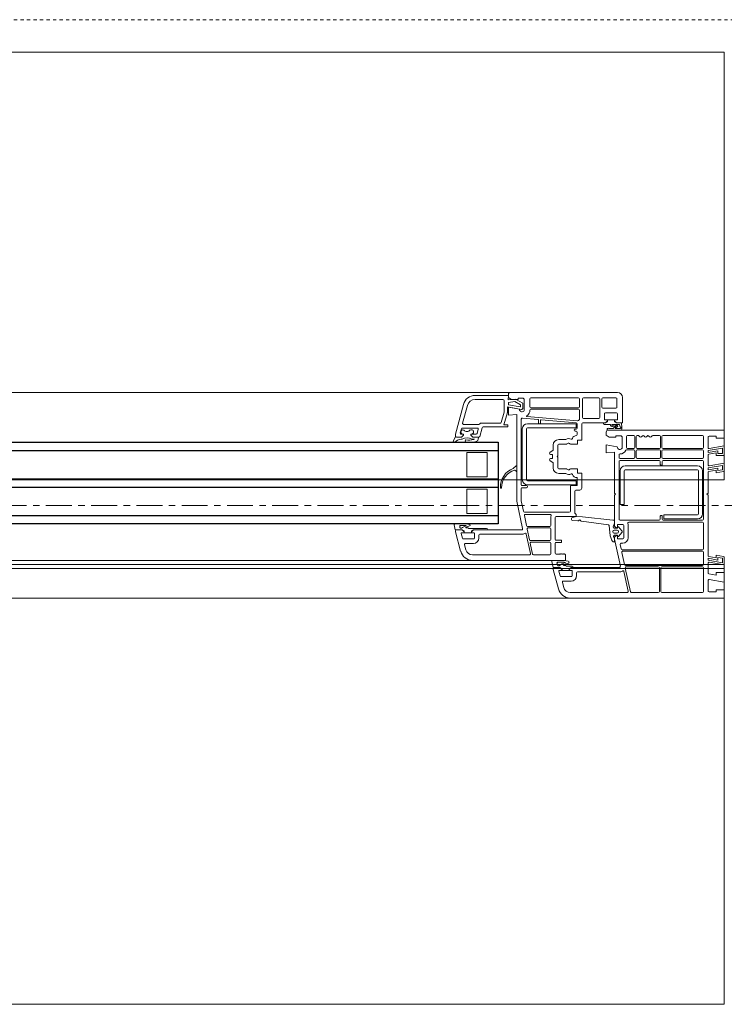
# Model space of a CAD drawing. Header units: centimetres. Extents: x 376 to 6517, y 1901 to 66534.
# Tile 73 of 115: x 2736 to 2770, y 65503 to 65551. Entities that reach past the tile are written whole.
import ezdxf

# ---------------------------------------------------------------- set-up
doc = ezdxf.new("R2010")
doc.units = ezdxf.units.CM
doc.linetypes.add('__FK_przerywana', pattern=[0.32004, 0.16002, -0.16002])
doc.linetypes.add('Linia siatki', pattern=[2.2225, 1.27, -0.3175, 0.3175, -0.3175])
for name, color, linetype, lineweight in [('A-DETL-GENF', 7, 'Continuous', 5), ('A-DETL-MBND', 7, 'Continuous', 5), ('A-GENM', 7, 'Continuous', 5), ('A-GLAZ', 7, 'Continuous', 5), ('S-GRID', 7, 'Continuous', 5)]:
    doc.layers.add(name, color=color, linetype=linetype, lineweight=lineweight)

# ---------------------------------------------------------------- blocks, each defined once
blk = doc.blocks.new('Windows_S9000-Double-Vent-Window-with-Sashbars - O3 Windows_S9000-Double-Vent-Window-with-Sashbars 2-V10-__-00_00 Przyziemie PB')
at = {"layer": 'A-DETL-GENF'}
for p, q in [((58.4, 6.55), (56.769, 6.55)), ((58.13, 6.35), (56.769, 6.35)), ((58.19, 5.76), (58.19, 6.29)), ((58.392, 6.33), (58.4, 6.55)), ((58.75, 6.368), (58.392, 6.33)), ((58.4, 6.45), (58.4, 6.6)), ((58.55, 6.35), (58.4, 6.45)), ((58.5, 6.7), (63.75, 6.7)), ((58.88, 6.35), (58.55, 6.35)), ((59.1, 6.165), (58.75, 6.368)), ((59.13, 6.42), (58.88, 6.42)), ((58.88, 6.42), (58.88, 6.35)), ((59.18, 6.37), (59.13, 6.42)), ((59.18, 5.811), (59.18, 6.37)), ((59.45, 5.99), (59.45, 6.38)), ((59.5, 6.43), (61.84, 6.43)), ((61.89, 6.38), (61.89, 5.99)), ((62.04, 5.47), (62.04, 6.38)), ((62.09, 6.43), (62.84, 6.43)), ((62.89, 6.38), (62.89, 5.47)), ((62.99, 6.38), (62.99, 5.97)), ((63.68, 6.43), (63.04, 6.43)), ((63.73, 5.97), (63.73, 6.38)), ((64, 6.45), (64, 5.2)), ((56.19, 6.105), (55.8, 4.652)), ((56.383, 6.054), (56.152, 5.193)), ((58.35, 5.739), (58.35, 5.984)), ((58.35, 5.984), (59.041, 5.862)), ((58.4, 6.21), (58.723, 6.244)), ((58.4, 6.094), (58.4, 6.21)), ((58.977, 5.993), (58.4, 6.094)), ((58.4, 5.575), (58.4, 5.97)), ((58.4, 5.97), (58.945, 5.874)), ((58.723, 6.244), (59, 6.084)), ((59, 6.084), (59, 6.012)), ((59.1, 5.911), (59.1, 6.165)), ((59.45, 5.761), (59.45, 5.82)), ((61.84, 5.94), (59.5, 5.94)), ((59.5, 5.87), (61.84, 5.87)), ((61.89, 5.82), (61.89, 5.391)), ((63.04, 5.92), (63.68, 5.92)), ((58.048, 5.217), (58.187, 5.734)), ((58.182, 5.1), (58.347, 5.713)), ((58.81, 5.611), (58.4, 5.575)), ((58.81, 1.35), (58.81, 5.611)), ((59.03, 2.17), (59.03, 5.382)), ((59.084, 5.432), (59.862, 5.364)), ((61.792, 5.295), (59.306, 5.513)), ((59.88, 5.344), (59.88, 5.182)), ((59.98, 5.182), (59.98, 5.331)), ((60.002, 5.351), (61.734, 5.2)), ((62.84, 5.42), (62.09, 5.42)), ((63.11, 5.65), (63.11, 5.35)), ((63.11, 5.35), (63.26, 5.35)), ((63.71, 5.7), (63.16, 5.7)), ((63.26, 5.35), (63.26, 5.3)), ((63.61, 5.349), (63.26, 5.349)), ((63.26, 5.349), (63.26, 5.26)), ((63.61, 5.3), (63.61, 5.35)), ((63.61, 5.35), (63.76, 5.35)), ((63.61, 5.26), (63.61, 5.349)), ((63.76, 5.35), (63.76, 5.65)), ((56.037, 4.713), (56.091, 4.913)), ((56.139, 4.95), (56.87, 4.95)), ((56.2, 5.13), (56.949, 5.13)), ((56.918, 4.887), (56.865, 4.687)), ((56.99, 4.537), (57.104, 4.963)), ((57.035, 5.18), (58, 5.18)), ((57.153, 5), (58.37, 5)), ((58.37, 5.1), (58.182, 5.1)), ((58.37, 5), (58.37, 5.1)), ((59.083, 2.41), (59.083, 4.91)), ((59.283, 4.91), (59.283, 2.41)), ((59.333, 5.16), (61.733, 5.16)), ((61.733, 4.96), (59.333, 4.96)), ((59.9, 5.162), (59.96, 5.162)), ((61.73, 4.9), (61.68, 4.9)), ((61.733, 5.16), (61.733, 4.96)), ((61.78, 5.15), (61.78, 4.95)), ((62, 5.15), (62, 4.36)), ((63.16, 5.2), (62.05, 5.2)), ((63.159, 5.2), (63.055, 5.2)), ((63.115, 5.13), (63.375, 5.13)), ((63.231, 5.251), (63.159, 5.2)), ((63.26, 5.3), (63.16, 5.2)), ((63.296, 4.85), (63.92, 4.85)), ((63.3, 4.85), (69, 4.85)), ((63.544, 4.925), (63.337, 4.92)), ((63.497, 5.13), (63.858, 5.13)), ((63.71, 5.106), (63.5, 5.08)), ((63.515, 5.022), (63.663, 5.04)), ((63.682, 5.039), (63.544, 4.925)), ((63.71, 5.2), (63.61, 5.3)), ((63.71, 5.2), (63.638, 5.251)), ((63.653, 4.938), (63.749, 5.018)), ((63.887, 4.92), (63.659, 4.92)), ((63.955, 5.2), (63.71, 5.2)), ((64, 5.2), (63.71, 5.2)), ((63.858, 5.13), (63.866, 5.033)), ((63.974, 4.954), (63.955, 5.2)), ((69, 4.85), (69, 4.45)), ((55.799, 4.536), (55.7, 4.327)), ((55.769, 4.26), (55.895, 4.359)), ((55.8, 4.652), (55.8, 4.548)), ((56.101, 4.5), (55.847, 4.5)), ((55.85, 4.5), (56.101, 4.5)), ((56.201, 4.65), (56.085, 4.65)), ((56.201, 4.6), (56.101, 4.5)), ((56.101, 4.5), (56.201, 4.6)), ((56.142, 4.65), (56.201, 4.65)), ((56.201, 4.65), (56.201, 4.6)), ((56.201, 4.6), (56.201, 4.65)), ((56.551, 4.6), (56.551, 4.65)), ((56.551, 4.65), (56.576, 4.65)), ((56.817, 4.65), (56.551, 4.65)), ((56.551, 4.65), (56.551, 4.6)), ((56.651, 4.5), (56.551, 4.6)), ((56.551, 4.6), (56.651, 4.5)), ((56.601, 4.4), (56.742, 4.4)), ((56.911, 4.5), (56.651, 4.5)), ((56.651, 4.5), (56.942, 4.5)), ((56.742, 4.4), (56.709, 4.386)), ((61.188, 4.38), (60.87, 4.38)), ((61.68, 4.8), (61.73, 4.8)), ((61.78, 4.75), (61.78, 4.634)), ((62, 4.36), (61.8, 4.36)), ((61.8, 4.36), (61.8, 4.16)), ((63.2, 4.6), (63.2, 4.75)), ((63.35, 4.5), (63.2, 4.6)), ((63.68, 4.5), (63.35, 4.5)), ((63.93, 4.57), (63.68, 4.57)), ((63.68, 4.57), (63.68, 4.5)), ((63.98, 4.52), (63.93, 4.57)), ((63.98, 3.961), (63.98, 4.52)), ((64.2, 4), (64.2, 4.53)), ((64.25, 4.58), (64.555, 4.58)), ((64.605, 4.53), (64.605, 4)), ((64.675, 4), (64.675, 4.53)), ((64.725, 4.58), (64.78, 4.58)), ((65.49, 4.58), (65.82, 4.58)), ((65.87, 4.53), (65.87, 4)), ((65.94, 4), (65.94, 4.53)), ((65.99, 4.58), (67.93, 4.58)), ((67.98, 4.53), (67.98, 4)), ((68.2, 4.5), (68.2, 3.989)), ((68.6, 4.55), (68.25, 4.55)), ((68.6, 4.45), (68.6, 4.55)), ((69, 4.45), (68.6, 4.45)), ((56.81, 4.28), (56.876, 4.326)), ((60.6, 4.11), (60.6, 3.881)), ((60.82, 4.11), (60.82, 3.58)), ((61.247, 4.16), (60.87, 4.16)), ((61.335, 4.203), (61.272, 4.167)), ((61.8, 4.16), (61.447, 4.16)), ((63.2, 3.725), (63.2, 4.12)), ((63.2, 4.12), (63.745, 4.024)), ((64.216, 3.88), (64.555, 3.88)), ((64.555, 3.95), (64.25, 3.95)), ((65.82, 3.95), (64.725, 3.95)), ((64.725, 3.88), (65.82, 3.88)), ((67.93, 3.95), (65.99, 3.95)), ((65.99, 3.88), (67.93, 3.88)), ((68.2, 3.838), (68.91, 3.963)), ((68.259, 3.939), (69, 4.07)), ((68.91, 3.963), (68.91, 3.69)), ((69, 4.07), (69, 3.6)), ((56.35, 3.75), (56.35, 2.55)), ((57.35, 3.75), (56.35, 3.75)), ((57.35, 2.55), (57.35, 3.75)), ((60.576, 3.839), (60.444, 3.756)), ((60.47, 3.65), (60.545, 3.65)), ((60.545, 3.45), (60.47, 3.45)), ((60.57, 3.625), (60.57, 3.475)), ((60.82, 3.58), (60.79, 3.55)), ((60.79, 3.55), (60.82, 3.52)), ((60.82, 3.52), (60.82, 2.99)), ((63.61, 3.761), (63.2, 3.725)), ((63.61, 1.75), (63.61, 3.761)), ((63.83, 3.51), (63.83, 3.625)), ((64.555, 3.46), (63.88, 3.46)), ((64.605, 3.83), (64.605, 3.51)), ((64.675, 3.51), (64.675, 3.83)), ((65.82, 3.46), (64.725, 3.46)), ((65.87, 3.83), (65.87, 3.51)), ((65.94, 3.51), (65.94, 3.83)), ((67.93, 3.46), (65.99, 3.46)), ((67.98, 3.83), (67.98, 3.51)), ((68.2, 3.746), (68.2, 3.838)), ((68.69, 3.833), (68.2, 3.746)), ((68.2, 3.613), (68.2, 3.139)), ((68.6, 3.725), (68.241, 3.662)), ((68.6, 3.6), (68.6, 3.725)), ((69, 3.6), (68.6, 3.6)), ((68.69, 3.69), (68.69, 3.833)), ((68.91, 3.69), (68.69, 3.69)), ((58.657, 2.977), (58.776, 3.096)), ((58.81, 3.082), (58.81, 2.838)), ((60.444, 3.344), (60.576, 3.261)), ((60.6, 3.219), (60.6, 2.99)), ((60.87, 2.94), (61.247, 2.94)), ((61.272, 2.933), (61.335, 2.897)), ((61.447, 2.94), (61.8, 2.94)), ((61.8, 2.94), (61.8, 2.74)), ((63.83, 0.48), (63.83, 3.3)), ((63.88, 3.35), (65.805, 3.35)), ((67.68, 3.09), (64.13, 3.09)), ((65.855, 3.3), (65.855, 3.155)), ((65.88, 3.13), (65.93, 3.13)), ((65.955, 3.155), (65.955, 3.3)), ((66.005, 3.35), (67.93, 3.35)), ((67.98, 3.3), (67.98, 0.48)), ((68.2, 2.988), (68.91, 3.113)), ((68.2, 2.896), (68.2, 2.988)), ((68.69, 2.983), (68.2, 2.896)), ((68.259, 3.089), (69, 3.22)), ((68.69, 2.857), (68.69, 2.983)), ((68.91, 3.113), (68.91, 2.896)), ((69, 3.22), (69, 2.862)), ((56.35, 2.55), (57.35, 2.55)), ((58.776, 2.824), (58.723, 2.878)), ((60.87, 2.72), (61.188, 2.72)), ((61.78, 2.495), (61.78, 2.14)), ((61.8, 2.74), (62, 2.74)), ((62, 2.74), (62, 2)), ((63.88, 2.84), (63.88, 1.19)), ((64.08, 1.19), (64.08, 2.84)), ((64.13, 2.89), (67.68, 2.89)), ((67.73, 2.84), (67.73, 0.74)), ((67.93, 0.74), (67.93, 2.84)), ((68.2, 2.763), (68.2, 1.75)), ((68.6, 2.875), (68.241, 2.812)), ((68.6, 2.75), (68.6, 2.875)), ((68.959, 2.813), (68.6, 2.75)), ((68.91, 2.896), (68.69, 2.857)), ((56.35, 1.95), (56.35, 0.75)), ((57.35, 1.95), (56.35, 1.95)), ((57.35, 0.75), (57.35, 1.95)), ((59.03, 1.373), (59.03, 1.97)), ((59.28, 2.12), (59.08, 2.12)), ((59.08, 2.02), (59.28, 2.02)), ((59.333, 2.36), (61.733, 2.36)), ((61.733, 2.16), (59.333, 2.16)), ((61.44, 2.07), (61.44, 0.87)), ((61.76, 2.12), (61.49, 2.12)), ((61.733, 2.36), (61.733, 2.16)), ((61.66, 1.85), (61.66, 0.792)), ((61.9, 1.9), (61.71, 1.9)), ((63.66, 1.7), (63.61, 1.75)), ((63.61, 1.65), (63.66, 1.7)), ((63.61, 0.156), (63.61, 1.65)), ((68.2, 1.75), (68.15, 1.7)), ((68.15, 1.7), (68.2, 1.65)), ((68.2, 1.65), (68.2, -1.313)), ((59.095, 0.01), (58.81, 1.35)), ((59.139, 0.86), (59.03, 1.373)), ((63.88, 1.19), (64.08, 1.19)), ((56.35, 0.75), (57.35, 0.75)), ((59.184, 0.65), (59.288, 0.16)), ((61.39, 0.82), (59.188, 0.82)), ((60.446, 0.71), (59.233, 0.71)), ((60.48, 0.17), (60.48, 0.568)), ((60.7, 0.55), (60.7, -0.515)), ((61.731, 0.6), (60.75, 0.6)), ((61.501, 0.511), (61.503, 0.451)), ((61.737, 0.6), (61.541, 0.562)), ((61.675, 0.756), (61.731, 0.7)), ((61.731, 0.7), (61.731, 0.6)), ((62.041, 0.584), (61.737, 0.6)), ((63.531, 0.43), (62.041, 0.584)), ((65.855, 0.625), (65.855, 0.48)), ((65.93, 0.65), (65.88, 0.65)), ((65.955, 0.48), (65.955, 0.625)), ((67.68, 0.69), (66.03, 0.69)), ((66.03, 0.69), (66.03, 0.49)), ((66.03, 0.49), (67.68, 0.49)), ((55.735, 0.189), (55.789, -0.05)), ((56.159, 0.25), (55.784, 0.25)), ((56.052, 0.17), (56.159, 0.17)), ((56.405, 0.05), (56.321, 0.05)), ((56.457, 0.02), (56.405, 0.05)), ((57.325, 0.02), (56.457, 0.02)), ((59.337, 0.12), (60.43, 0.12)), ((59.373, 0.05), (60.43, 0.05)), ((61.55, 0.403), (61.81, 0.388)), ((61.982, 0.372), (63.307, 0.2)), ((63.35, 0.155), (63.389, -0.347)), ((63.61, 0.43), (63.531, 0.43)), ((63.548, 0.101), (63.607, 0.272)), ((63.74, 0.032), (63.596, 0.035)), ((63.61, 0.288), (63.61, 0.43)), ((63.718, 0.035), (63.625, 0.12)), ((63.74, 0.035), (63.718, 0.035)), ((63.76, 0.19), (63.76, 0.055)), ((63.76, 0.068), (63.76, 0.052)), ((64.01, 0.21), (63.78, 0.21)), ((63.974, -0.103), (63.811, 0.09)), ((65.805, 0.43), (63.88, 0.43)), ((64.06, -0.44), (64.06, 0.16)), ((64.28, -0.44), (64.28, 0.16)), ((64.31, 0.32), (67.93, 0.32)), ((67.93, 0.43), (66.005, 0.43)), ((67.98, 0.27), (67.98, -0.98)), ((55.789, -0.05), (56.13, -0.05)), ((55.8, -0.154), (55.8, -0.1)), ((56.055, -1.105), (55.8, -0.154)), ((55.85, -0.05), (56.13, -0.05)), ((56.078, -0.225), (56.142, -0.463)), ((56.23, -0.2), (56.097, -0.2)), ((56.13, -0.05), (56.202, -0.101)), ((56.13, -0.05), (56.23, -0.15)), ((56.23, -0.11), (56.23, -0.199)), ((56.23, -0.15), (56.23, -0.2)), ((56.23, -0.199), (56.58, -0.199)), ((56.58, -0.15), (56.68, -0.05)), ((56.58, -0.199), (56.58, -0.11)), ((56.58, -0.2), (56.58, -0.15)), ((56.71, -0.2), (56.58, -0.2)), ((56.681, -0.05), (56.609, -0.101)), ((56.68, -0.05), (59.046, -0.05)), ((57.385, -0.05), (56.681, -0.05)), ((56.73, -0.45), (56.73, -0.22)), ((56.95, -0.45), (56.95, -0.32)), ((57, -0.27), (59.045, -0.27)), ((59.274, -0.255), (59.479, -1.22)), ((59.437, -0.54), (59.324, -0.01)), ((60.48, 0), (60.48, -0.53)), ((63.389, -0.347), (63.47, -0.552)), ((63.61, -0.497), (63.564, -0.384)), ((63.598, -0.07), (63.738, -0.07)), ((63.738, -0.21), (63.598, -0.21)), ((63.61, -0.315), (63.74, -0.312)), ((63.611, -0.504), (63.61, -0.436)), ((63.625, -0.4), (63.704, -0.321)), ((63.704, -0.321), (63.74, -0.315)), ((63.76, -0.332), (63.76, -0.348)), ((63.76, -0.335), (63.76, -0.47)), ((63.815, -0.365), (63.974, -0.177)), ((56.19, -0.5), (56.68, -0.5)), ((56.316, -1.035), (56.248, -0.783)), ((56.296, -0.72), (56.68, -0.72)), ((59.586, -1.24), (59.473, -0.71)), ((60.43, -0.58), (59.486, -0.58)), ((59.522, -0.65), (60.43, -0.65)), ((60.48, -0.7), (60.48, -1.23)), ((60.7, -0.715), (60.7, -1.2)), ((60.75, -0.565), (61, -0.565)), ((61, -0.665), (60.75, -0.665)), ((61, -0.565), (61, -0.665)), ((63.481, -0.569), (63.545, -0.633)), ((63.581, -0.647), (63.61, -0.647)), ((63.61, -0.647), (63.61, -0.497)), ((63.895, -1.84), (63.611, -0.504)), ((63.78, -0.49), (64.01, -0.49)), ((63.939, -0.99), (63.893, -0.77)), ((63.942, -0.71), (64.01, -0.71)), ((59.43, -1.28), (56.635, -1.28)), ((60.43, -1.28), (59.634, -1.28)), ((60.75, -1.25), (60.9, -1.25)), ((60.9, -1.25), (60.92, -1.23)), ((60.92, -1.23), (60.94, -1.25)), ((60.94, -1.25), (60.96, -1.23)), ((60.96, -1.23), (60.98, -1.25)), ((60.98, -1.25), (61, -1.23)), ((61, -1.23), (61.02, -1.25)), ((61.02, -1.25), (61.04, -1.23)), ((61.04, -1.23), (61.06, -1.25)), ((61.06, -1.25), (61.08, -1.23)), ((61.08, -1.23), (61.1, -1.25)), ((61.1, -1.25), (61.12, -1.23)), ((61.12, -1.23), (61.14, -1.25)), ((61.14, -1.25), (61.16, -1.23)), ((61.16, -1.23), (61.2, -1.27)), ((61.2, -1.27), (61.2, -1.55)), ((64.103, -1.76), (63.976, -1.16)), ((67.93, -1.03), (63.988, -1.03)), ((64.024, -1.1), (67.93, -1.1)), ((67.98, -1.15), (67.98, -1.75)), ((68.69, -1.533), (68.2, -1.446)), ((68.2, -1.446), (68.2, -1.538)), ((68.241, -1.362), (68.6, -1.425)), ((68.6, -1.425), (68.6, -1.3)), ((68.6, -1.3), (68.959, -1.363)), ((68.91, -1.446), (68.69, -1.407)), ((68.69, -1.407), (68.69, -1.533)), ((68.91, -1.663), (68.91, -1.446)), ((69, -1.412), (69, -1.77)), ((61.2, -1.55), (56.635, -1.55)), ((60.524, -1.611), (60.589, -1.9)), ((60.948, -1.55), (60.573, -1.55)), ((60.589, -1.9), (60.93, -1.9)), ((60.65, -1.9), (60.93, -1.9)), ((60.799, -1.702), (60.786, -1.72)), ((60.948, -1.63), (60.841, -1.63)), ((60.93, -1.9), (61.002, -1.951)), ((60.93, -1.9), (61.03, -2)), ((61.206, -1.8), (61.121, -1.8)), ((61.258, -1.83), (61.206, -1.8)), ((61.526, -1.83), (61.258, -1.83)), ((61.38, -2), (61.48, -1.9)), ((61.409, -1.951), (61.481, -1.9)), ((61.48, -1.9), (63.846, -1.9)), ((61.481, -1.9), (61.586, -1.9)), ((64.386, -3.09), (64.139, -1.93)), ((67.93, -1.8), (64.152, -1.8)), ((64.188, -1.87), (65.76, -1.87)), ((65.81, -1.92), (65.81, -3.08)), ((65.88, -3.08), (65.88, -1.92)), ((65.93, -1.87), (67.93, -1.87)), ((67.98, -1.92), (67.98, -3.08)), ((68.2, -1.538), (68.91, -1.663)), ((68.2, -1.689), (68.2, -2.163)), ((69, -1.77), (68.259, -1.639)), ((60.6, -2.003), (60.6, -1.95)), ((60.855, -2.955), (60.6, -2.003)), ((60.878, -2.075), (60.942, -2.313)), ((61.03, -2.05), (60.897, -2.05)), ((60.99, -2.35), (61.48, -2.35)), ((61.03, -2), (61.03, -2.05)), ((61.031, -1.96), (61.031, -2.049)), ((61.031, -2.049), (61.381, -2.049)), ((61.38, -2.05), (61.38, -2)), ((61.51, -2.05), (61.38, -2.05)), ((61.381, -2.049), (61.381, -1.96)), ((61.53, -2.3), (61.53, -2.07)), ((61.75, -2.3), (61.75, -2.17)), ((61.8, -2.12), (63.844, -2.12)), ((64.074, -2.104), (64.279, -3.07)), ((68.241, -2.212), (68.6, -2.275)), ((68.6, -2.275), (68.6, -2.15)), ((68.6, -2.15), (69, -2.15)), ((69, -2.15), (69, -2.62)), ((61.116, -2.885), (61.048, -2.633)), ((61.097, -2.57), (61.48, -2.57)), ((68.2, -2.539), (68.2, -3.05)), ((69, -2.62), (68.259, -2.489)), ((64.23, -3.13), (61.435, -3.13)), ((65.76, -3.13), (64.435, -3.13)), ((67.93, -3.13), (65.93, -3.13)), ((68.25, -3.1), (68.6, -3.1)), ((68.6, -3.1), (68.6, -3)), ((68.6, -3), (69, -3)), ((69, -3), (69, -3.4)), ((69, -3.4), (61.435, -3.4))]:
    blk.add_line(p, q, dxfattribs=at)
at = {"layer": 'A-DETL-GENF', "color": 176, "lineweight": 25, "true_color": 0x00007f}
for p, q in [((6.4, 4.25), (57.9, 4.25)), ((57.9, 4.25), (57.9, 0.25)), ((6.4, 3.85), (57.9, 3.85)), ((6.4, 2.45), (57.9, 2.45)), ((6.4, 2.05), (57.9, 2.05)), ((6.4, 0.65), (57.9, 0.65)), ((57.9, 0.25), (6.4, 0.25))]:
    blk.add_line(p, q, dxfattribs=at)
at = {"layer": 'A-DETL-GENF'}
for centre, radius, start, end in [((56.769, 5.95), 0.6, 90, 165), ((56.769, 5.95), 0.4, 90, 165), ((58.13, 6.29), 0.06, 0, 90), ((58.5, 6.6), 0.1, 90, 180), ((59.5, 6.38), 0.05, 90, 180), ((61.84, 6.38), 0.05, 0, 90), ((62.09, 6.38), 0.05, 90, 180), ((62.84, 6.38), 0.05, 0, 90), ((63.04, 6.38), 0.05, 90, 180), ((63.68, 6.38), 0.05, 0, 90), ((63.75, 6.45), 0.25, 360, 90), ((59.07, 5.87), 0.125, 178.2162, 331.6424), ((58.98, 6.012), 0.02, 260, 0), ((59.05, 5.911), 0.05, 260, 0), ((59.5, 5.99), 0.05, 180, 270), ((59.5, 5.82), 0.05, 90, 180), ((61.84, 5.99), 0.05, 270, 0), ((61.84, 5.82), 0.05, 0, 90), ((63.04, 5.97), 0.05, 180, 270), ((63.68, 5.97), 0.05, 270, 0), ((58.09, 5.76), 0.1, 345, 0), ((58.25, 5.739), 0.1, 345, 0), ((59.08, 5.382), 0.05, 85, 180), ((59.307, 5.533), 0.02, 124.0712, 265), ((59.075, 5.876), 0.395, 304.0712, 340.3944), ((59.4, 5.761), 0.05, 340.3944, 0), ((59.86, 5.344), 0.02, 0, 85), ((60, 5.331), 0.02, 85, 180), ((62.05, 5.15), 0.27, 131.0145, 142.4607), ((61.84, 5.391), 0.05, 311.0145, 0), ((62.09, 5.47), 0.05, 180, 270), ((62.84, 5.47), 0.05, 270, 0), ((63.16, 5.65), 0.05, 90, 180), ((63.71, 5.65), 0.05, 0, 90), ((56.162, 4.751), 0.103, 64.8309, 258.5445), ((56.139, 4.9), 0.05, 90, 165), ((56.2, 5.18), 0.05, 165, 270), ((56.36, 4.996), 0.216, 224.5045, 318.3537), ((56.579, 4.759), 0.109, 268.4079, 121.9792), ((56.87, 4.9), 0.05, 345, 90), ((56.949, 5.18), 0.05, 270, 330), ((57.035, 5.13), 0.05, 90, 150), ((57.153, 4.95), 0.05, 90, 165), ((58, 5.23), 0.05, 270, 345), ((59.333, 4.91), 0.25, 90, 180), ((59.333, 4.91), 0.05, 90, 180), ((59.9, 5.182), 0.02, 180, 270), ((59.96, 5.182), 0.02, 270, 0), ((61.68, 4.85), 0.05, 90, 270), ((61.73, 4.95), 0.05, 270, 0), ((61.73, 5.15), 0.05, 0, 85), ((61.796, 5.345), 0.05, 265, 322.4607), ((62.05, 5.15), 0.05, 90, 180), ((63.115, 5.19), 0.06, 180, 270), ((63.3, 4.75), 0.1, 90, 180), ((63.26, 5.21), 0.05, 90.4543, 125.2176), ((63.296, 4.893), 0.0425, 49.4134, 270), ((63.375, 5.1), 0.03, 9.2336, 90), ((63.503, 5.121), 0.1, 189.2336, 277.0491), ((63.497, 5.105), 0.025, 90, 277.0491), ((63.609, 5.21), 0.05, 54.7933, 89.5457), ((63.659, 4.93), 0.01, 129.9917, 270), ((63.659, 5.07), 0.03, 277.0491, 1.8451), ((63.702, 5.017), 0.03, 76.6388, 133.0422), ((63.704, 5.062), 0.02, 319.0752, 119.4087), ((63.717, 5.057), 0.05, 309.9917, 97.0491), ((63.906, 5.036), 0.04, 184.4585, 269.9289), ((63.887, 4.94), 0.02, 270, 337.4126), ((63.906, 4.969), 0.027, 296.8257, 89.9289), ((63.929, 4.923), 0.025, 116.8257, 157.4126), ((63.92, 4.9), 0.05, 270, 347.4904), ((63.755, 4.937), 0.22, 347.4904, 4.4585), ((55.847, 4.55), 0.05, 196.644, 270), ((55.85, 4.55), 0.05, 182, 270), ((56.305, 2.742), 1.668, 95.8112, 104.2165), ((56.085, 4.7), 0.05, 165, 270), ((56.367, 3.979), 0.481, 60.946, 118.7114), ((56.319, 4.32), 0.05, 92.2776, 173.0554), ((56.479, 5.217), 0.862, 259.1393, 285.4159), ((56.817, 4.7), 0.05, 270, 345), ((56.649, 4.486), 0.281, 329.3047, 358.7103), ((56.911, 4.48), 0.02, 358.7103, 90), ((56.942, 4.55), 0.05, 270, 345), ((60.87, 4.11), 0.27, 90, 180), ((61.188, 4.43), 0.05, 270, 302.4617), ((61.36, 4.16), 0.27, 65.257, 122.4617), ((61.494, 4.451), 0.05, 245.257, 341.5112), ((61.75, 4.365), 0.22, 94.248, 161.5112), ((61.73, 4.75), 0.05, 0, 90), ((61.73, 4.634), 0.05, 274.248, 0), ((64.25, 4.53), 0.05, 90, 180), ((64.555, 4.53), 0.05, 0, 90), ((64.725, 4.53), 0.05, 90, 180), ((64.78, 4.53), 0.05, 23.1618, 90), ((64.9, 4.581), 0.08, 203.1618, 334.6683), ((65.017, 4.526), 0.05, 25.3317, 154.6683), ((65.135, 4.581), 0.08, 205.3317, 334.6683), ((65.252, 4.526), 0.05, 25.3317, 154.6683), ((65.37, 4.581), 0.08, 205.3317, 336.8382), ((65.49, 4.53), 0.05, 90, 156.8382), ((65.82, 4.53), 0.05, 0, 90), ((65.99, 4.53), 0.05, 90, 180), ((67.93, 4.53), 0.05, 0, 90), ((68.25, 4.5), 0.05, 90, 180), ((55.743, 4.302), 0.0494, 150.0258, 301.1785), ((56.329, 4.319), 0.06, 173.0554, 196.5347), ((56.319, 4.316), 0.05, 196.5347, 261.3481), ((56.519, 5.797), 1.544, 262.2923, 280.8695), ((56.848, 4.367), 0.05, 304.5336, 330.296), ((60.55, 3.881), 0.05, 302, 0), ((60.87, 4.11), 0.05, 90, 180), ((61.247, 4.21), 0.05, 270, 300), ((61.36, 4.16), 0.05, 30, 120), ((61.447, 4.21), 0.05, 210, 270), ((63.87, 4.02), 0.125, 178.2162, 331.6424), ((64.216, 3.83), 0.05, 90, 151.2484), ((64.25, 4), 0.05, 180, 270), ((64.555, 4), 0.05, 270, 0), ((64.555, 3.83), 0.05, 0, 90), ((64.725, 4), 0.05, 180, 270), ((64.725, 3.83), 0.05, 90, 180), ((65.82, 4), 0.05, 270, 0), ((65.82, 3.83), 0.05, 0, 90), ((65.99, 4), 0.05, 180, 270), ((65.99, 3.83), 0.05, 90, 180), ((67.93, 4), 0.05, 270, 0), ((67.93, 3.83), 0.05, 0, 90), ((68.25, 3.989), 0.05, 180, 280), ((60.47, 3.713), 0.05, 122, 180), ((60.47, 3.7), 0.05, 180, 270), ((60.47, 3.4), 0.05, 90, 180), ((60.47, 3.387), 0.05, 180, 238), ((60.545, 3.625), 0.025, 0, 90), ((60.545, 3.475), 0.025, 270, 0), ((63.88, 3.625), 0.05, 91.4507, 180), ((63.88, 3.51), 0.05, 180, 270), ((63.87, 4.02), 0.345, 271.4507, 331.2484), ((64.555, 3.51), 0.05, 270, 0), ((64.725, 3.51), 0.05, 180, 270), ((65.82, 3.51), 0.05, 270, 0), ((65.99, 3.51), 0.05, 180, 270), ((67.93, 3.51), 0.05, 270, 0), ((68.25, 3.613), 0.05, 100, 180), ((58.98, 2.056), 0.971, 110.55, 182.5409), ((58.621, 3.012), 0.05, 290.55, 315), ((58.79, 3.082), 0.02, 360, 135), ((60.55, 3.219), 0.05, 0, 58), ((60.87, 2.99), 0.27, 180, 270), ((60.87, 2.99), 0.05, 180, 270), ((61.247, 2.89), 0.05, 60, 90), ((61.36, 2.94), 0.05, 240, 330), ((61.447, 2.89), 0.05, 90, 150), ((63.88, 3.3), 0.05, 90, 180), ((64.13, 2.84), 0.25, 90, 180), ((65.805, 3.3), 0.05, 0, 90), ((65.88, 3.155), 0.025, 180, 270), ((65.93, 3.155), 0.025, 270, 0), ((66.005, 3.3), 0.05, 90, 180), ((67.68, 2.84), 0.25, 0, 90), ((67.93, 3.3), 0.05, 0, 90), ((68.25, 3.139), 0.05, 180, 280), ((58.957, 2.021), 0.898, 106.4755, 180.1126), ((58.708, 2.864), 0.02, 45, 106.4755), ((58.79, 2.838), 0.02, 225, 0), ((61.188, 2.67), 0.05, 57.5383, 90), ((61.36, 2.94), 0.27, 237.5383, 294.743), ((61.494, 2.649), 0.05, 18.4888, 114.743), ((61.75, 2.735), 0.22, 198.4888, 272.388), ((61.76, 2.495), 0.02, 0, 92.388), ((64.13, 2.84), 0.05, 90, 180), ((67.68, 2.84), 0.05, 0, 90), ((68.25, 2.763), 0.05, 100, 180), ((68.95, 2.862), 0.05, 280, 0), ((58.035, 2.017), 0.025, 187.3608, 7.3608), ((59.08, 2.17), 0.05, 180, 270), ((59.08, 1.97), 0.05, 90, 180), ((59.333, 2.41), 0.25, 180, 270), ((59.28, 2.07), 0.05, 270, 90), ((59.333, 2.41), 0.05, 180, 270), ((61.49, 2.07), 0.05, 90, 180), ((61.76, 2.14), 0.02, 270, 0), ((61.9, 2), 0.1, 270, 0), ((61.71, 1.85), 0.05, 90, 180), ((59.188, 0.87), 0.05, 192, 270), ((59.233, 0.66), 0.05, 90, 192), ((60.446, 0.66), 0.05, 340.1013, 90), ((60.7, 0.568), 0.22, 160.1013, 180), ((60.75, 0.55), 0.05, 90, 180), ((61.39, 0.87), 0.05, 270, 0), ((61.551, 0.513), 0.05, 101.4978, 182.1727), ((61.71, 0.792), 0.05, 180, 225), ((65.88, 0.625), 0.025, 90, 180), ((65.93, 0.625), 0.025, 0, 90), ((67.68, 0.74), 0.25, 270, 0), ((67.68, 0.74), 0.05, 270, 0), ((55.784, 0.2), 0.05, 90, 192.6302), ((56.002, 0.193), 0.055, 262.4872, 335.6849), ((55.977, 0.108), 0.035, 342.3253, 58.9059), ((55.784, -0.075), 0.28, 26.0256, 37.151), ((56.072, 0.065), 0.04, 206.0256, 306.1477), ((56.773, -0.923), 1.171, 112.1252, 125.3392), ((56.159, -1.75), 2, 80.5386, 90), ((56.159, -1.75), 1.92, 84.8462, 90), ((56.321, 0.06), 0.01, 120.5908, 270), ((57.204, -1.751), 2.025, 110.4998, 116.0245), ((56.481, 0.183), 0.04, 289.8534, 80.5386), ((57.325, -0.04), 0.06, 360, 90), ((59.046, 0), 0.05, 270, 12), ((59.337, 0.17), 0.05, 192, 270), ((59.373, 0), 0.05, 90, 192), ((60.43, 0.17), 0.05, 270, 360), ((60.43, 0), 0.05, 360, 90), ((61.553, 0.453), 0.05, 182.1727, 266.7854), ((61.812, 0.438), 0.05, 266.7854, 326.7854), ((61.896, 0.383), 0.05, 22.1005, 146.7854), ((61.989, 0.421), 0.05, 202.1005, 262.1005), ((63.3, 0.151), 0.05, 4.487, 82.1005), ((63.595, 0.085), 0.05, 160.7852, 270.8692), ((63.56, 0.288), 0.05, 340.7852, 0), ((63.66, 0.156), 0.05, 180, 225), ((63.74, 0.055), 0.02, 270, 0), ((63.74, 0.052), 0.02, 268.9358, 0), ((63.78, 0.19), 0.02, 90, 180), ((63.79, 0.068), 0.03, 45.5248, 180), ((63.88, 0.48), 0.05, 180, 270), ((64.01, 0.16), 0.05, 0, 90), ((64.31, 0.27), 0.05, 90, 200.1055), ((64.01, 0.16), 0.27, 0, 20.1055), ((65.805, 0.48), 0.05, 270, 0), ((66.005, 0.48), 0.05, 180, 270), ((67.93, 0.48), 0.05, 270, 0), ((67.93, 0.27), 0.05, 360, 90), ((55.85, -0.1), 0.05, 90.1638, 180), ((56.097, -0.22), 0.02, 90, 195), ((56.19, -0.45), 0.05, 195, 270), ((56.231, -0.06), 0.05, 234.7824, 269.5457), ((56.58, -0.06), 0.05, 270.4543, 305.2176), ((56.68, -0.45), 0.27, 270, 360), ((56.68, -0.45), 0.05, 270, 360), ((56.71, -0.22), 0.02, 360, 90), ((57, -0.32), 0.05, 90, 180), ((59.045, 0), 0.27, 270, 304.1212), ((59.225, -0.265), 0.05, 12, 124.1212), ((63.598, -0.14), 0.07, 90, 270), ((63.61, -0.365), 0.05, 90.0538, 202.1539), ((63.66, -0.436), 0.05, 135, 180), ((63.738, -0.14), 0.07, 270, 90), ((63.74, -0.332), 0.02, 0, 91.0535), ((63.74, -0.335), 0.02, 0, 90), ((63.79, -0.348), 0.03, 180, 325.1852), ((63.78, -0.47), 0.02, 180, 270), ((63.94, -0.14), 0.05, 312.7094, 47.2906), ((64.01, -0.44), 0.27, 270, 0), ((64.01, -0.44), 0.05, 270, 0), ((56.296, -0.77), 0.05, 90, 195), ((59.486, -0.53), 0.05, 192, 270), ((59.522, -0.7), 0.05, 90, 192), ((60.43, -0.53), 0.05, 270, 360), ((60.43, -0.7), 0.05, 360, 90), ((60.75, -0.515), 0.05, 180, 270), ((60.75, -0.715), 0.05, 90, 180), ((63.517, -0.533), 0.05, 202.1539, 225), ((63.581, -0.597), 0.05, 225, 270), ((63.942, -0.76), 0.05, 90, 192), ((56.635, -0.95), 0.6, 195, 270), ((56.635, -0.95), 0.33, 195, 270), ((59.43, -1.23), 0.05, 270, 12), ((59.634, -1.23), 0.05, 192, 270), ((60.43, -1.23), 0.05, 270, 360), ((60.75, -1.2), 0.05, 180, 270), ((63.988, -0.98), 0.05, 192, 270), ((64.024, -1.15), 0.05, 90, 192), ((67.93, -0.98), 0.05, 270, 0), ((67.93, -1.15), 0.05, 360, 90), ((68.25, -1.313), 0.05, 180, 260), ((68.95, -1.412), 0.05, 0, 80), ((60.573, -1.6), 0.05, 90, 192.6302), ((60.65, -1.95), 0.05, 90, 180), ((60.802, -1.732), 0.02, 144.5558, 220.126), ((60.791, -1.607), 0.055, 262.4872, 335.6849), ((60.766, -1.692), 0.035, 342.3253, 58.9059), ((60.573, -1.925), 0.28, 26.0263, 40.126), ((60.861, -1.785), 0.04, 206.0263, 305.3659), ((61.562, -2.773), 1.171, 107.6977, 125.3659), ((60.948, -3.55), 2, 78.6715, 90), ((60.948, -3.55), 1.92, 82.3173, 90), ((61.121, -1.79), 0.01, 120.5908, 270), ((61.569, -2.548), 0.89, 104.6462, 120.5908), ((61.331, -1.638), 0.05, 284.6462, 78.6715), ((61.526, -1.89), 0.06, 360, 90), ((63.846, -1.85), 0.05, 270, 12), ((64.152, -1.75), 0.05, 192, 270), ((64.188, -1.92), 0.05, 90, 192), ((65.76, -1.92), 0.05, 0, 90), ((65.93, -1.92), 0.05, 90, 180), ((67.93, -1.75), 0.05, 270, 0), ((67.93, -1.92), 0.05, 0, 90), ((68.25, -1.689), 0.05, 80, 180), ((60.897, -2.07), 0.02, 90, 195), ((60.99, -2.3), 0.05, 195, 270), ((61.031, -1.91), 0.05, 234.7824, 269.5457), ((61.38, -1.91), 0.05, 270.4543, 305.2176), ((61.48, -2.3), 0.05, 270, 0), ((61.48, -2.3), 0.27, 270, 0), ((61.51, -2.07), 0.02, 0, 90), ((61.8, -2.17), 0.05, 90, 180), ((63.844, -1.85), 0.27, 270, 304.3851), ((64.025, -2.114), 0.05, 12, 124.3851), ((68.25, -2.163), 0.05, 180, 260), ((61.097, -2.62), 0.05, 90, 195), ((61.435, -2.8), 0.33, 195, 270), ((68.25, -2.539), 0.05, 80, 180), ((61.435, -2.8), 0.6, 195, 270), ((64.23, -3.08), 0.05, 270, 12), ((64.435, -3.08), 0.05, 192, 270), ((65.76, -3.08), 0.05, 270, 0), ((65.93, -3.08), 0.05, 180, 270), ((67.93, -3.08), 0.05, 270, 0), ((68.25, -3.05), 0.05, 180, 270)]:
    blk.add_arc(centre, radius, start, end, dxfattribs=at)
at = {"layer": 'A-GENM'}
for p, q in [((3.175, 6.7), (61.125, 6.7)), ((5.383, -1.55), (58.917, -1.55)), ((-65.217, -3.4), (65.217, -3.4))]:
    blk.add_line(p, q, dxfattribs=at)
at = {"layer": 'A-GLAZ'}
for p, q in [((69, 23.4), (-69, 23.4)), ((69, 2.4), (69, 23.4)), ((-69, 2.4), (69, 2.4)), ((69, -1.75), (-69, -1.75)), ((69, -1.75), (69, -1.95)), ((-69, -1.95), (69, -1.95)), ((69, -1.95), (69, -23.35)), ((69, -23.35), (-69, -23.35))]:
    blk.add_line(p, q, dxfattribs=at)

msp = doc.modelspace()

# ---------------------------------------------------------------- linework, layer by layer
at = {"layer": 'A-DETL-MBND', "linetype": '__FK_przerywana'}
msp.add_line((2897.097, 65551.462), (2488.247, 65551.462), dxfattribs=at)
at = {"layer": 'S-GRID', "color": 9, "linetype": 'Linia siatki', "true_color": 0xc0c0c0}
msp.add_line((1647.865, 65527.612), (3077.65, 65527.612), dxfattribs=at)

# ---------------------------------------------------------------- block references
at = {"layer": 'A-GLAZ'}
msp.add_blockref('Windows_S9000-Double-Vent-Window-with-Sashbars - O3 Windows_S9000-Double-Vent-Window-with-Sashbars 2-V10-__-00_00 Przyziemie PB', (2701.197, 65526.462), dxfattribs=at)

doc.saveas('drawing.dxf')
